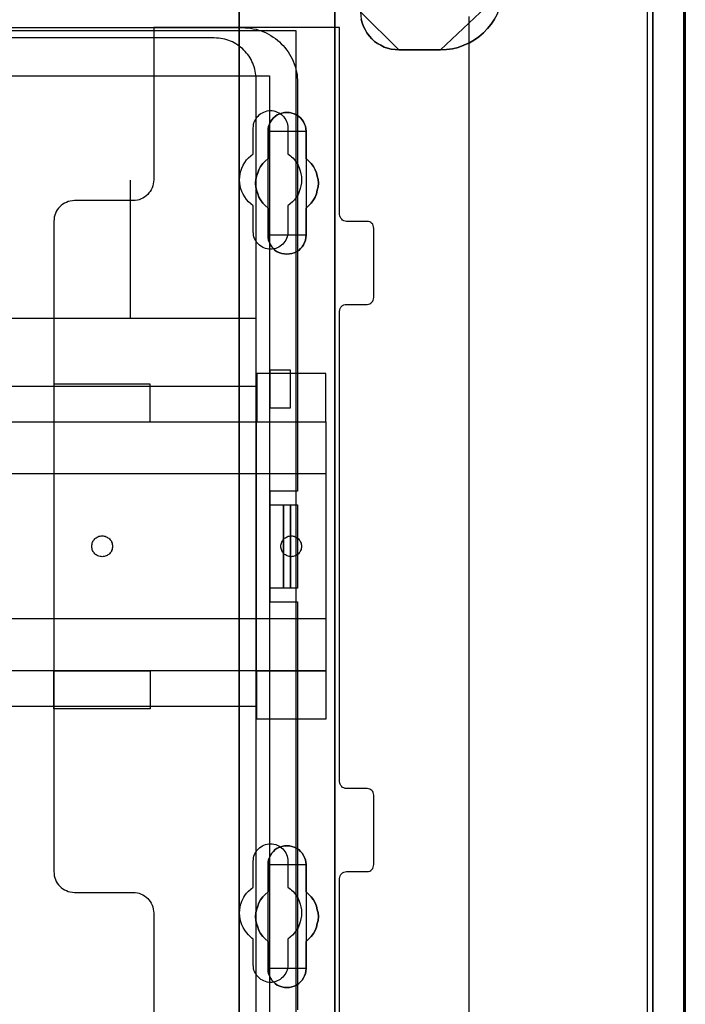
# Model space of a CAD drawing. Extents: x -635870 to -372006, y -44437 to 104716.
# Tile 129 of 246: x -612104 to -611143, y -32046 to -30623. Entities that reach past the tile are written whole.
import ezdxf

# ---------------------------------------------------------------- set-up
doc = ezdxf.new("R2010")
doc.units = 0
doc.header["$MEASUREMENT"] = 0
doc.layers.get('0').update_dxf_attribs({"color": 252})
for name, color, linetype in [('30', 7, 'Continuous'), ('5', 7, 'Continuous'), ('50', 7, 'Continuous')]:
    doc.layers.add(name, color=color, linetype=linetype)

# ---------------------------------------------------------------- blocks, each defined once
blk = doc.blocks.new('*U1036')
at = {"layer": '5', "color": 7}
for points in [[(896, -801.193125), (896, -20.806875), (895.948446, -19.779375), (895.896893, -18.751875), (895.793785, -17.724375), (895.587571, -16.74825), (895.381356, -15.72075), (895.072034, -14.744625), (894.762712, -13.7685), (894.401836, -12.84375), (893.989407, -11.919), (893.525424, -10.99425), (893.061441, -10.120875), (892.494351, -9.2475), (891.927261, -8.4255), (891.257063, -7.6035), (890.586865, -6.832875), (889.865114, -6.113625), (889.143363, -5.394375), (888.370058, -4.7265), (887.545199, -4.058625), (886.720341, -3.4935)], [(891.310316, -20.805704), (891.310316, -801.191648)], [(891.310316, -801.191648), (891.310316, -20.805704)], [(849.187723, -84.307315), (849.3424, -84.821093), (849.497077, -85.33487), (849.754872, -85.79727), (850.012667, -86.25967), (850.373581, -86.722069), (850.734494, -87.133092), (851.095407, -87.492736), (851.559438, -87.801002), (852.023469, -88.057891), (852.4875, -88.31478), (853.00309, -88.468913), (853.51868, -88.623046), (854.085829, -88.674424), (854.601419, -88.725802), (860.633823, -88.725802), (861.510326, -88.674424), (862.386829, -88.571669), (863.211773, -88.366158), (864.036718, -88.057891), (864.810103, -87.698247), (865.531929, -87.287225), (866.202196, -86.824825), (866.872463, -86.25967), (867.439612, -85.643137), (867.955202, -85.026604), (868.419233, -84.307315)], [(868.419233, -84.307315), (867.955202, -85.026604), (867.439612, -85.643137), (866.872463, -86.25967), (866.202196, -86.824825), (865.531929, -87.287225), (864.810103, -87.698247), (864.036718, -88.057891), (863.211773, -88.366158), (862.386829, -88.571669), (861.510326, -88.674424), (860.633823, -88.725802), (854.601419, -88.725802), (854.601419, -88.725802), (854.085829, -88.674424), (853.51868, -88.623046), (853.00309, -88.468913), (852.4875, -88.31478), (852.023469, -88.057891), (851.559438, -87.801002), (851.095407, -87.492736), (850.734494, -87.133092), (850.373581, -86.722069), (850.012667, -86.25967), (849.754872, -85.79727), (849.497077, -85.33487), (849.3424, -84.821093), (849.187723, -84.307315)], [(831.556707, -401.905292), (831.556707, -78.807593), (831.556707, -73.721462), (832.1754, -73.721462), (844.755492, -73.721462), (845.374185, -73.721462), (845.374185, -78.807593), (845.374185, -148.780413), (845.374185, -173.234937), (845.374185, -298.744188)], [(845.375805, -298.745361), (845.375805, -173.235456), (845.375805, -148.780804), (845.375805, -78.807619), (845.375805, -73.721462), (844.757006, -73.721462), (832.174751, -73.721462), (831.555951, -73.721462), (831.555951, -78.807619), (831.555951, -401.907002)]]:
    blk.add_lwpolyline(points, dxfattribs=at)
at = {"layer": '5', "color": 59}
for points in [[(891.307665, -20.806406), (891.307665, -801.190946), (891.307665, -20.806406)], [(895.997349, -20.806406), (895.997349, -780.795001), (895.997349, -20.806406)]]:
    blk.add_lwpolyline(points, close=True, dxfattribs=at)
at = {"layer": '5', "color": 7}
for points in [[(831.555951, -401.907625), (831.555951, -78.808532), (831.555951, -401.907625)], [(845.373154, -78.808532), (845.373154, -148.782882), (845.373154, -78.808532)], [(860.632521, -88.725802), (861.50915, -88.674419), (862.38578, -88.571652), (863.210843, -88.366118), (864.035906, -88.057818), (864.809403, -87.698134), (865.531333, -87.287066), (866.201697, -86.824616), (866.872061, -86.259398), (867.439292, -85.642797), (867.954957, -85.026196), (868.419055, -84.306828), (868.831586, -83.587461), (869.140985, -82.765326), (869.398817, -81.943191), (869.605083, -81.121057), (869.656649, -80.196155), (860.632521, -88.725802)], [(849.084605, -83.228271), (849.136189, -83.793438), (849.187773, -84.307226), (849.342524, -84.821014), (849.497275, -85.334802), (849.755194, -85.797211), (850.013112, -86.25962), (850.374198, -86.722029), (850.735284, -87.133059), (851.09637, -87.492711), (851.560624, -87.800984), (852.024877, -88.057878), (852.489131, -88.314772), (853.004968, -88.468908), (853.520805, -88.623044), (854.088226, -88.674423), (854.604064, -88.725802), (849.084605, -83.228271)], [(860.635172, -88.723154), (854.601413, -88.723154), (860.635172, -88.723154)], [(837.073768, -117.908727), (836.76441, -117.703194), (836.506612, -117.446279), (836.300373, -117.189363), (836.094134, -116.881064), (835.939455, -116.572766), (835.784776, -116.213084), (835.733217, -115.853402), (835.733217, -115.49372), (835.733217, -111.588602), (835.32074, -111.22892), (834.959822, -110.869238), (834.650464, -110.40679), (834.392666, -109.995724), (834.237987, -109.533276), (834.083308, -109.019445), (833.980189, -108.505614), (833.928629, -107.991782), (833.980189, -107.477951), (834.083308, -106.96412), (834.237987, -106.501671), (834.392666, -106.039223), (834.650464, -105.576775), (834.959822, -105.16571), (835.32074, -104.806028), (835.733217, -104.446346), (835.733217, -100.489845), (835.733217, -100.130163), (835.784776, -99.770481), (835.939455, -99.462182), (836.094134, -99.1025), (836.300373, -98.845585), (836.506612, -98.537286), (836.76441, -98.331753), (837.073768, -98.126221), (837.434685, -97.972071), (837.744043, -97.869305), (838.104961, -97.766539), (838.465878, -97.766539), (838.826796, -97.766539), (839.187713, -97.869305), (839.497071, -97.972071), (839.857989, -98.126221), (840.167347, -98.331753), (840.425145, -98.537286), (840.682943, -98.845585), (840.837622, -99.1025), (840.992301, -99.462182), (841.14698, -99.770481), (841.19854, -100.130163), (841.250099, -100.489845), (841.250099, -104.446346), (841.611017, -104.806028), (841.971934, -105.16571), (842.281292, -105.576775), (842.539091, -106.039223), (842.745329, -106.501671), (842.848448, -106.96412), (842.951568, -107.477951), (843.003127, -107.991782), (842.951568, -108.505614), (842.848448, -109.019445), (842.745329, -109.533276), (842.539091, -109.995724), (842.281292, -110.40679), (841.971934, -110.869238), (841.611017, -111.22892), (841.250099, -111.588602), (841.250099, -115.49372), (841.19854, -115.853402), (841.14698, -116.213084), (840.992301, -116.572766), (840.837622, -116.881064), (840.682943, -117.189363), (840.425145, -117.446279), (840.167347, -117.703194), (839.857989, -117.908727), (839.497071, -118.062876), (839.187713, -118.165643), (838.826796, -118.217026), (838.465878, -118.268409), (838.104961, -118.217026), (837.744043, -118.165643), (837.434685, -118.062876), (837.073768, -117.908727)], [(837.073768, -117.908727), (837.434685, -118.062876), (837.744043, -118.165643), (838.104961, -118.217026), (838.465878, -118.268409), (838.826796, -118.217026), (839.187713, -118.165643), (839.497071, -118.062876), (839.857989, -117.908727), (840.167347, -117.703194), (840.425145, -117.446279), (840.682943, -117.189363), (840.837622, -116.881064), (840.992301, -116.572766), (841.14698, -116.213084), (841.19854, -115.853402), (841.250099, -115.49372), (841.250099, -111.588602), (841.611017, -111.22892), (841.971934, -110.869238), (842.281292, -110.40679), (842.539091, -109.995724), (842.745329, -109.533276), (842.848448, -109.019445), (842.951568, -108.505614), (843.003127, -107.991782), (842.951568, -107.477951), (842.848448, -106.96412), (842.745329, -106.501671), (842.539091, -106.039223), (842.281292, -105.576775), (841.971934, -105.16571), (841.611017, -104.806028), (841.250099, -104.446346), (841.250099, -100.489845), (841.19854, -100.130163), (841.14698, -99.770481), (840.992301, -99.462182), (840.837622, -99.1025), (840.682943, -98.845585), (840.425145, -98.537286), (840.167347, -98.331753), (839.857989, -98.126221), (839.497071, -97.972071), (839.187713, -97.869305), (838.826796, -97.766539), (838.465878, -97.766539), (838.104961, -97.766539), (837.744043, -97.869305), (837.434685, -97.972071), (837.073768, -98.126221), (836.76441, -98.331753), (836.506612, -98.537286), (836.300373, -98.845585), (836.094134, -99.1025), (835.939455, -99.462182), (835.784776, -99.770481), (835.733217, -100.130163), (835.733217, -100.489845), (835.733217, -104.446346), (835.32074, -104.806028), (834.959822, -105.16571), (834.650464, -105.576775), (834.392666, -106.039223), (834.237987, -106.501671), (834.083308, -106.96412), (833.980189, -107.477951), (833.928629, -107.991782), (833.980189, -108.505614), (834.083308, -109.019445), (834.237987, -109.533276), (834.392666, -109.995724), (834.650464, -110.40679), (834.959822, -110.869238), (835.32074, -111.22892), (835.733217, -111.588602), (835.733217, -115.49372), (835.733217, -115.853402), (835.784776, -116.213084), (835.939455, -116.572766), (836.094134, -116.881064), (836.300373, -117.189363), (836.506612, -117.446279), (836.76441, -117.703194), (837.073768, -117.908727)], [(837.073768, -117.908727), (837.434685, -118.062876), (837.744043, -118.165643), (838.104961, -118.217026), (838.465878, -118.268409), (838.826796, -118.217026), (839.187713, -118.165643), (839.497071, -118.062876), (839.857989, -117.908727), (840.167347, -117.703194), (840.425145, -117.446279), (840.682943, -117.189363), (840.837622, -116.881064), (840.992301, -116.572766), (841.14698, -116.213084), (841.19854, -115.853402), (841.250099, -115.49372), (841.250099, -111.588602), (841.611017, -111.22892), (841.971934, -110.869238), (842.281292, -110.40679), (842.539091, -109.995724), (842.745329, -109.533276), (842.848448, -109.019445), (842.951568, -108.505614), (843.003127, -107.991782), (842.951568, -107.477951), (842.848448, -106.96412), (842.745329, -106.501671), (842.539091, -106.039223), (842.281292, -105.576775), (841.971934, -105.16571), (841.611017, -104.806028), (841.250099, -104.446346), (841.250099, -100.489845), (841.19854, -100.130163), (841.14698, -99.770481), (840.992301, -99.462182), (840.837622, -99.1025), (840.682943, -98.845585), (840.425145, -98.537286), (840.167347, -98.331753), (839.857989, -98.126221), (839.497071, -97.972071), (839.187713, -97.869305), (838.826796, -97.766539), (838.465878, -97.766539), (838.104961, -97.766539), (837.744043, -97.869305), (837.434685, -97.972071), (837.073768, -98.126221), (836.76441, -98.331753), (836.506612, -98.537286), (836.300373, -98.845585), (836.094134, -99.1025), (835.939455, -99.462182), (835.784776, -99.770481), (835.733217, -100.130163), (835.733217, -100.489845), (835.733217, -104.446346), (835.32074, -104.806028), (834.959822, -105.16571), (834.650464, -105.576775), (834.392666, -106.039223), (834.237987, -106.501671), (834.083308, -106.96412), (833.980189, -107.477951), (833.928629, -107.991782), (833.980189, -108.505614), (834.083308, -109.019445), (834.237987, -109.533276), (834.392666, -109.995724), (834.650464, -110.40679), (834.959822, -110.869238), (835.32074, -111.22892), (835.733217, -111.588602), (835.733217, -115.49372), (835.733217, -115.853402), (835.784776, -116.213084), (835.939455, -116.572766), (836.094134, -116.881064), (836.300373, -117.189363), (836.506612, -117.446279), (836.76441, -117.703194), (837.073768, -117.908727)], [(841.250792, -100.491471), (841.199233, -100.131574), (841.147674, -99.771677), (840.992997, -99.463195), (840.838321, -99.103298), (840.683644, -98.846229), (840.425849, -98.537746), (840.168054, -98.332091), (839.858701, -98.126435), (839.497788, -97.972194), (839.188434, -97.869366), (838.827522, -97.766539), (838.466609, -97.766539), (838.105697, -97.766539), (837.744784, -97.869366), (837.43543, -97.972194), (837.074518, -98.126435), (836.765164, -98.332091), (836.507369, -98.537746), (836.301133, -98.846229), (836.094898, -99.103298), (835.940221, -99.463195), (835.785544, -99.771677), (835.733985, -100.131574), (835.733985, -100.491471), (841.250792, -100.491471)], [(835.733985, -104.447786), (835.733985, -100.488823), (835.733985, -104.447786)], [(841.248141, -100.488823), (841.248141, -104.447786), (841.248141, -100.488823)], [(835.733985, -104.445138), (835.321332, -104.804808), (834.960261, -105.164479), (834.650771, -105.57553), (834.392864, -106.037963), (834.238119, -106.500397), (834.083374, -106.96283), (833.980211, -107.476644), (833.928629, -107.990459), (833.980211, -108.504274), (834.083374, -109.018088), (834.238119, -109.531903), (834.392864, -109.994336), (834.650771, -110.405388), (834.960261, -110.867821), (835.321332, -111.227491), (835.733985, -111.587161), (835.733985, -104.445138)], [(841.248141, -111.587161), (841.609462, -111.227491), (841.970783, -110.867821), (842.280486, -110.405388), (842.538572, -109.994336), (842.745041, -109.531903), (842.848276, -109.018088), (842.95151, -108.504274), (843.003127, -107.990459), (842.95151, -107.476644), (842.848276, -106.96283), (842.745041, -106.500397), (842.538572, -106.037963), (842.280486, -105.57553), (841.970783, -105.164479), (841.609462, -104.804808), (841.248141, -104.445138), (841.248141, -111.587161)], [(835.733985, -115.493162), (835.733985, -111.587161), (835.733985, -115.493162)], [(841.248141, -111.587161), (841.248141, -115.493162), (841.248141, -111.587161)], [(835.733985, -115.490514), (835.733985, -115.850612), (835.785544, -116.210709), (835.940221, -116.570807), (836.094898, -116.879461), (836.301133, -117.188116), (836.507369, -117.445329), (836.765164, -117.702541), (837.074518, -117.908311), (837.43543, -118.062639), (837.744784, -118.165524), (838.105697, -118.216966), (838.466609, -118.268409), (838.827522, -118.216966), (839.188434, -118.165524), (839.497788, -118.062639), (839.858701, -117.908311), (840.168054, -117.702541), (840.425849, -117.445329), (840.683644, -117.188116), (840.838321, -116.879461), (840.992997, -116.570807), (841.147674, -116.210709), (841.199233, -115.850612), (841.250792, -115.490514), (835.733985, -115.490514)], [(845.373154, -148.780234), (845.373154, -173.238419), (845.373154, -148.780234)], [(845.373154, -173.235771), (845.373154, -298.746832), (845.373154, -173.235771)], [(839.857989, -223.892479), (839.497071, -224.046608), (839.187713, -224.149361), (838.826796, -224.252114), (838.465878, -224.252114), (838.104961, -224.252114), (837.744043, -224.149361), (837.434685, -224.046608), (837.073768, -223.892479), (836.76441, -223.686973), (836.506612, -223.43009), (836.300373, -223.173208), (836.094134, -222.864949), (835.939455, -222.55669), (835.784776, -222.197054), (835.733217, -221.888795), (835.733217, -221.477783), (835.733217, -217.57317), (835.32074, -217.213534), (834.959822, -216.853899), (834.650464, -216.442887), (834.392666, -215.980498), (834.237987, -215.51811), (834.083308, -215.004345), (833.980189, -214.541956), (833.928629, -213.976815), (833.980189, -213.46305), (834.083308, -213.000661), (834.237987, -212.486897), (834.392666, -212.024508), (834.650464, -211.56212), (834.959822, -211.151108), (835.32074, -210.791472), (835.733217, -210.431837), (835.733217, -206.475846), (835.733217, -206.116211), (835.784776, -205.807952), (835.939455, -205.448317), (836.094134, -205.140058), (836.300373, -204.831799), (836.506612, -204.574916), (836.76441, -204.318034), (837.073768, -204.112528), (837.434685, -203.958398), (837.744043, -203.855645), (838.104961, -203.752892), (838.465878, -203.752892), (838.826796, -203.752892), (839.187713, -203.855645), (839.497071, -203.958398), (839.857989, -204.112528), (840.167347, -204.318034), (840.425145, -204.574916), (840.682943, -204.831799), (840.837622, -205.140058), (840.992301, -205.448317), (841.14698, -205.807952), (841.19854, -206.116211), (841.250099, -206.475846), (841.250099, -210.431837), (841.611017, -210.791472), (841.971934, -211.151108), (842.281292, -211.56212), (842.539091, -212.024508), (842.745329, -212.486897), (842.848448, -213.000661), (842.951568, -213.46305), (843.003127, -213.976815), (842.951568, -214.541956), (842.848448, -215.004345), (842.745329, -215.51811), (842.539091, -215.980498), (842.281292, -216.442887), (841.971934, -216.853899), (841.611017, -217.213534), (841.250099, -217.57317), (841.250099, -221.477783), (841.19854, -221.888795), (841.14698, -222.197054), (840.992301, -222.55669), (840.837622, -222.864949), (840.682943, -223.173208), (840.425145, -223.43009), (840.167347, -223.686973), (839.857989, -223.892479)], [(837.073768, -223.892479), (837.434685, -224.046608), (837.744043, -224.149361), (838.104961, -224.252114), (838.465878, -224.252114), (838.826796, -224.252114), (839.187713, -224.149361), (839.497071, -224.046608), (839.857989, -223.892479), (840.167347, -223.686973), (840.425145, -223.43009), (840.682943, -223.173208), (840.837622, -222.864949), (840.992301, -222.55669), (841.14698, -222.197054), (841.19854, -221.888795), (841.250099, -221.477783), (841.250099, -217.57317), (841.611017, -217.213534), (841.971934, -216.853899), (842.281292, -216.442887), (842.539091, -215.980498), (842.745329, -215.51811), (842.848448, -215.004345), (842.951568, -214.541956), (843.003127, -213.976815), (842.951568, -213.46305), (842.848448, -213.000661), (842.745329, -212.486897), (842.539091, -212.024508), (842.281292, -211.56212), (841.971934, -211.151108), (841.611017, -210.791472), (841.250099, -210.431837), (841.250099, -206.475846), (841.19854, -206.116211), (841.14698, -205.807952), (840.992301, -205.448317), (840.837622, -205.140058), (840.682943, -204.831799), (840.425145, -204.574916), (840.167347, -204.318034), (839.857989, -204.112528), (839.497071, -203.958398), (839.187713, -203.855645), (838.826796, -203.752892), (838.465878, -203.752892), (838.104961, -203.752892), (837.744043, -203.855645), (837.434685, -203.958398), (837.073768, -204.112528), (836.76441, -204.318034), (836.506612, -204.574916), (836.300373, -204.831799), (836.094134, -205.140058), (835.939455, -205.448317), (835.784776, -205.807952), (835.733217, -206.116211), (835.733217, -206.475846), (835.733217, -210.431837), (835.32074, -210.791472), (834.959822, -211.151108), (834.650464, -211.56212), (834.392666, -212.024508), (834.237987, -212.486897), (834.083308, -213.000661), (833.980189, -213.46305), (833.928629, -213.976815), (833.980189, -214.541956), (834.083308, -215.004345), (834.237987, -215.51811), (834.392666, -215.980498), (834.650464, -216.442887), (834.959822, -216.853899), (835.32074, -217.213534), (835.733217, -217.57317), (835.733217, -221.477783), (835.733217, -221.888795), (835.784776, -222.197054), (835.939455, -222.55669), (836.094134, -222.864949), (836.300373, -223.173208), (836.506612, -223.43009), (836.76441, -223.686973), (837.073768, -223.892479)], [(837.073768, -223.892479), (837.434685, -224.046608), (837.744043, -224.149361), (838.104961, -224.252114), (838.465878, -224.252114), (838.826796, -224.252114), (839.187713, -224.149361), (839.497071, -224.046608), (839.857989, -223.892479), (840.167347, -223.686973), (840.425145, -223.43009), (840.682943, -223.173208), (840.837622, -222.864949), (840.992301, -222.55669), (841.14698, -222.197054), (841.19854, -221.888795), (841.250099, -221.477783), (841.250099, -217.57317), (841.611017, -217.213534), (841.971934, -216.853899), (842.281292, -216.442887), (842.539091, -215.980498), (842.745329, -215.51811), (842.848448, -215.004345), (842.951568, -214.541956), (843.003127, -213.976815), (842.951568, -213.46305), (842.848448, -213.000661), (842.745329, -212.486897), (842.539091, -212.024508), (842.281292, -211.56212), (841.971934, -211.151108), (841.611017, -210.791472), (841.250099, -210.431837), (841.250099, -206.475846), (841.19854, -206.116211), (841.14698, -205.807952), (840.992301, -205.448317), (840.837622, -205.140058), (840.682943, -204.831799), (840.425145, -204.574916), (840.167347, -204.318034), (839.857989, -204.112528), (839.497071, -203.958398), (839.187713, -203.855645), (838.826796, -203.752892), (838.465878, -203.752892), (838.104961, -203.752892), (837.744043, -203.855645), (837.434685, -203.958398), (837.073768, -204.112528), (836.76441, -204.318034), (836.506612, -204.574916), (836.300373, -204.831799), (836.094134, -205.140058), (835.939455, -205.448317), (835.784776, -205.807952), (835.733217, -206.116211), (835.733217, -206.475846), (835.733217, -210.431837), (835.32074, -210.791472), (834.959822, -211.151108), (834.650464, -211.56212), (834.392666, -212.024508), (834.237987, -212.486897), (834.083308, -213.000661), (833.980189, -213.46305), (833.928629, -213.976815), (833.980189, -214.541956), (834.083308, -215.004345), (834.237987, -215.51811), (834.392666, -215.980498), (834.650464, -216.442887), (834.959822, -216.853899), (835.32074, -217.213534), (835.733217, -217.57317), (835.733217, -221.477783), (835.733217, -221.888795), (835.784776, -222.197054), (835.939455, -222.55669), (836.094134, -222.864949), (836.300373, -223.173208), (836.506612, -223.43009), (836.76441, -223.686973), (837.073768, -223.892479)], [(841.250792, -206.477824), (841.199233, -206.117928), (841.147674, -205.809445), (840.992997, -205.449548), (840.838321, -205.141065), (840.683644, -204.832582), (840.425849, -204.575513), (840.168054, -204.318444), (839.858701, -204.112789), (839.497788, -203.958547), (839.188434, -203.85572), (838.827522, -203.752892), (838.466609, -203.752892), (838.105697, -203.752892), (837.744784, -203.85572), (837.43543, -203.958547), (837.074518, -204.112789), (836.765164, -204.318444), (836.507369, -204.575513), (836.301133, -204.832582), (836.094898, -205.141065), (835.940221, -205.449548), (835.785544, -205.809445), (835.733985, -206.117928), (835.733985, -206.477824), (841.250792, -206.477824)], [(835.733985, -210.43414), (835.733985, -206.475176), (835.733985, -210.43414)], [(841.248141, -206.475176), (841.248141, -210.43414), (841.248141, -206.475176)], [(835.733985, -210.431492), (835.321332, -210.791162), (834.960261, -211.150832), (834.650771, -211.561884), (834.392864, -212.024317), (834.238119, -212.48675), (834.083374, -213.000565), (833.980211, -213.462998), (833.928629, -213.976812), (833.980211, -214.542009), (834.083374, -215.004442), (834.238119, -215.518256), (834.392864, -215.980689), (834.650771, -216.443123), (834.960261, -216.854174), (835.321332, -217.213845), (835.733985, -217.573515), (835.733985, -210.431492)], [(841.248141, -217.573515), (841.609462, -217.213845), (841.970783, -216.854174), (842.280486, -216.443123), (842.538572, -215.980689), (842.745041, -215.518256), (842.848276, -215.004442), (842.95151, -214.542009), (843.003127, -213.976812), (842.95151, -213.462998), (842.848276, -213.000565), (842.745041, -212.48675), (842.538572, -212.024317), (842.280486, -211.561884), (841.970783, -211.150832), (841.609462, -210.791162), (841.248141, -210.431492), (841.248141, -217.573515)], [(835.733985, -221.479516), (835.733985, -217.570867), (835.733985, -221.479516)], [(841.248141, -217.570867), (841.248141, -221.479516), (841.248141, -217.570867)], [(835.733985, -221.476867), (835.733985, -221.888015), (835.785544, -222.196376), (835.940221, -222.55613), (836.094898, -222.864491), (836.301133, -223.172852), (836.507369, -223.429819), (836.765164, -223.686786), (837.074518, -223.89236), (837.43543, -224.04654), (837.744784, -224.149327), (838.105697, -224.252114), (838.466609, -224.252114), (838.827522, -224.252114), (839.188434, -224.149327), (839.497788, -224.04654), (839.858701, -223.89236), (840.168054, -223.686786), (840.425849, -223.429819), (840.683644, -223.172852), (840.838321, -222.864491), (840.992997, -222.55613), (841.147674, -222.196376), (841.199233, -221.888015), (841.250792, -221.476867), (835.733985, -221.476867)]]:
    blk.add_lwpolyline(points, close=True, dxfattribs=at)
at = {"layer": '50', "color": 7}
for points in [[(895.766709, -801.133213), (895.766709, -20.558787), (895.715375, -19.53212), (895.66404, -18.556787), (895.510037, -17.530121), (895.356035, -16.554788), (895.150698, -15.579455), (894.842692, -14.655455), (894.534687, -13.731456), (894.175347, -12.807456), (893.764673, -11.934789), (893.302664, -11.113456), (892.840656, -10.24079), (892.327313, -9.47079), (891.762636, -8.70079), (891.146625, -7.930791), (890.530614, -7.212124), (889.863269, -6.544791), (889.144589, -5.877458), (888.425909, -5.261458), (887.655895, -4.645458), (886.885882, -4.132125), (886.064533, -3.618792)], [(890.538865, -801.136518), (890.538865, -20.552831)], [(864.765487, -397.907699), (864.765487, -84.554755), (864.765487, -83.887281)], [(503.983265, -85.921426), (839.76091, -85.921426), (839.76091, -735.000783), (503.983265, -735.000783), (503.983265, -85.921426)], [(507.824617, -92.486155), (835.919558, -92.486155), (835.919558, -379.414356), (507.824617, -379.414356), (507.824617, -92.486155)]]:
    blk.add_lwpolyline(points, dxfattribs=at)
blk = doc.blocks.new('*U1037')
at = {"layer": '50', "color": 7}
for points in [[(512.000243, -85.500372), (832.001083, -85.500372), (832.421087, -85.521389), (832.82009, -85.542407), (833.219094, -85.584442), (833.597097, -85.668511), (833.996101, -85.752581), (834.374104, -85.857668), (834.752107, -85.983772), (835.109111, -86.130893), (835.466114, -86.278015), (835.802117, -86.467171), (836.13812, -86.656328), (836.474123, -86.866502), (836.789125, -87.076675), (837.083128, -87.328884), (837.377131, -87.581092), (837.650133, -87.833301), (837.923136, -88.106527), (838.175138, -88.40077), (838.40614, -88.716031), (838.637142, -89.010274), (838.847144, -89.346552), (839.036145, -89.68283), (839.204147, -90.019108), (839.372148, -90.376404), (839.51915, -90.754717), (839.645151, -91.112012), (839.750152, -91.490325), (839.834152, -91.889655), (839.918153, -92.288985), (839.960154, -92.688315), (839.981154, -93.087645), (840.002154, -93.507993), (840.002154, -152.524789), (835.970118, -152.524789), (835.970118, -168.476979), (840.002154, -168.476979), (840.002154, -227.493776)], [(834.016113, -227.999417), (834.016113, -93.002352), (833.995113, -92.687085), (833.974113, -92.371819), (833.932113, -92.07757), (833.890113, -91.783322), (833.827113, -91.489073), (833.743113, -91.194825), (833.638112, -90.921594), (833.533112, -90.648363), (833.407112, -90.39615), (833.281111, -90.122919), (833.134111, -89.870706), (832.98711, -89.63951), (832.81911, -89.408315), (832.630109, -89.17712), (832.441109, -88.945924), (832.231108, -88.756764), (832.021108, -88.546587), (831.811107, -88.357427), (831.580107, -88.189285), (831.349106, -88.021143), (831.097105, -87.853001), (830.845105, -87.726894), (830.593104, -87.57977), (830.320103, -87.474681), (830.047102, -87.369592), (829.774102, -87.264504), (829.480101, -87.180433), (829.1861, -87.117379), (828.892099, -87.075344), (828.598098, -87.033308), (828.283097, -87.012291), (827.968097, -86.991273), (515.970229, -86.991273)], [(509.985212, -127.5157), (834.016113, -127.5157), (834.016113, -127.5157), (834.016113, -93.002676), (833.995113, -92.687393), (833.974113, -92.37211), (833.932113, -92.077845), (833.890113, -91.783581), (833.827113, -91.489316), (833.743113, -91.195052), (833.638112, -90.921806), (833.533112, -90.64856), (833.407112, -90.396334), (833.281111, -90.123088), (833.134111, -89.870861), (832.98711, -89.639653), (832.81911, -89.408446), (832.630109, -89.177238), (832.441109, -88.94603), (832.231108, -88.75686), (832.021108, -88.546671), (831.811107, -88.357501), (831.580107, -88.18935), (831.349106, -88.021199), (831.097105, -87.853047), (830.845105, -87.726934), (830.593104, -87.579802), (830.320103, -87.474707), (830.047102, -87.369613), (829.774102, -87.264518), (829.480101, -87.180443), (829.1861, -87.117386), (828.892099, -87.075348), (828.598098, -87.033311), (828.283097, -87.012292), (827.968097, -86.991273), (515.970229, -86.991273)], [(834.016113, -127.5157), (834.016113, -93.002676), (833.995113, -92.687393), (833.974113, -92.37211), (833.932113, -92.077845), (833.890113, -91.783581), (833.827113, -91.489316), (833.743113, -91.195052), (833.638112, -90.921806), (833.533112, -90.64856), (833.407112, -90.396334), (833.281111, -90.123088), (833.134111, -89.870861), (832.98711, -89.639653), (832.81911, -89.408446), (832.630109, -89.177238), (832.441109, -88.94603), (832.231108, -88.75686), (832.021108, -88.546671), (831.811107, -88.357501), (831.580107, -88.18935), (831.349106, -88.021199), (831.097105, -87.853047), (830.845105, -87.726934), (830.593104, -87.579802), (830.320103, -87.474707), (830.047102, -87.369613), (829.774102, -87.264518), (829.480101, -87.180443), (829.1861, -87.117386), (828.892099, -87.075348), (828.598098, -87.033311), (828.283097, -87.012292), (827.968097, -86.991273), (515.970229, -86.991273)], [(509.985212, -127.5157), (834.016113, -127.5157)], [(815.84856, -127.558071), (815.84856, -107.546106)], [(838.970901, -134.994037), (835.967276, -134.994037), (835.967276, -140.483623), (838.970901, -140.483623), (838.970901, -134.994037)], [(509.985212, -137.34823), (834.016113, -137.34823), (834.016113, -183.650891), (509.985212, -183.650891), (509.985212, -137.34823)], [(835.967276, -154.479023), (837.984715, -154.479023), (837.984715, -166.522746), (835.967276, -166.522746), (835.967276, -154.479023)], [(837.982064, -154.479023), (838.970901, -154.479023), (838.970901, -166.522746), (837.982064, -166.522746), (837.982064, -154.479023)], [(838.970901, -154.479023), (840.002154, -154.479023), (840.002154, -166.522746), (838.970901, -166.522746), (838.970901, -154.479023)]]:
    blk.add_lwpolyline(points, dxfattribs=at)
blk = doc.blocks.new('*U1038')
at = {"layer": '30', "color": 7}
for points in [[(846.056088, -235.501397), (846.056088, -208.508866), (846.078465, -208.283741), (846.145594, -208.103641), (846.2351, -207.92354), (846.36936, -207.765953), (846.503619, -207.65339), (846.682631, -207.56334), (846.861644, -207.518315), (847.063033, -207.495802), (850.06149, -207.495802), (850.240502, -207.47329), (850.419515, -207.405752), (850.598527, -207.315702), (850.732786, -207.180627), (850.844669, -207.023039), (850.934175, -206.865451), (850.978928, -206.662838), (851.001305, -206.460226), (851.001305, -196.442147), (850.978928, -196.262047), (850.934175, -196.081947), (850.844669, -195.901846), (850.732786, -195.766771), (850.598527, -195.654209), (850.419515, -195.564158), (850.240502, -195.519133), (850.06149, -195.496621), (847.063033, -195.496621), (846.861644, -195.474108), (846.682631, -195.406571), (846.503619, -195.316521), (846.36936, -195.181445), (846.2351, -195.04637), (846.145594, -194.86627), (846.078465, -194.68617), (846.056088, -194.483557), (846.056088, -126.518212), (846.078465, -126.315599), (846.145594, -126.112986), (846.2351, -125.932886), (846.36936, -125.775298), (846.503619, -125.662736), (846.682631, -125.572685), (846.861644, -125.52766), (847.063033, -125.505148), (850.06149, -125.505148), (850.06149, -125.505148), (850.240502, -125.482635), (850.419515, -125.415098), (850.598527, -125.325048), (850.732786, -125.189972), (850.844669, -125.054897), (850.934175, -124.874797), (850.978928, -124.694697), (851.001305, -124.492084), (851.001305, -114.541543), (850.978928, -114.316418), (850.934175, -114.113805), (850.844669, -113.933705), (850.732786, -113.798629), (850.598527, -113.663554), (850.419515, -113.573504), (850.240502, -113.528479), (850.06149, -113.505966), (847.063033, -113.505966), (846.861644, -113.483454), (846.682631, -113.438429), (846.503619, -113.325866), (846.36936, -113.213303), (846.2351, -113.055716), (846.145594, -112.875615), (846.078465, -112.695515), (846.056088, -112.492902), (846.056088, -85.500372), (819.226609, -85.500372), (819.226609, -107.517632), (819.204233, -107.810295), (819.15948, -108.102958), (819.09235, -108.395621), (819.002844, -108.665771), (818.868584, -108.935922), (818.711949, -109.18356), (818.532936, -109.408685), (818.353924, -109.63381), (818.130158, -109.813911), (817.906393, -109.994011), (817.660251, -110.151599), (817.391732, -110.264161), (817.123214, -110.376724), (816.854695, -110.444261), (816.541424, -110.489287), (816.250529, -110.511799), (807.769818, -110.511799), (807.478922, -110.534312), (807.165651, -110.579337), (806.874756, -110.646874), (806.606237, -110.759437), (806.337719, -110.872), (806.091577, -111.029587), (805.867811, -111.209688), (805.666422, -111.389788), (805.465033, -111.614913), (805.286021, -111.840039), (805.151762, -112.087677), (805.017502, -112.357827), (804.927996, -112.627977), (804.860867, -112.92064), (804.816113, -113.213303), (804.793737, -113.505966), (804.793737, -207.495802), (804.816113, -207.788465), (804.860867, -208.081128), (804.927996, -208.373791), (805.017502, -208.643942), (805.151762, -208.914092), (805.286021, -209.16173), (805.465033, -209.386855), (805.666422, -209.611981), (805.867811, -209.792081), (806.091577, -209.972181), (806.337719, -210.129769), (806.606237, -210.242332), (806.874756, -210.354894), (807.165651, -210.422432), (807.478922, -210.467457), (807.769818, -210.48997), (816.250529, -210.48997), (816.541424, -210.512482), (816.854695, -210.557507), (817.123214, -210.625045), (817.391732, -210.737607), (817.660251, -210.85017), (817.906393, -211.007758), (818.130158, -211.187858), (818.353924, -211.367958), (818.532936, -211.593084), (818.711949, -211.818209), (818.868584, -212.065847), (819.002844, -212.335997), (819.09235, -212.606148), (819.15948, -212.898811), (819.204233, -213.191474), (819.226609, -213.484137), (819.226609, -235.501397)], [(850.06149, -125.505148), (850.240502, -125.482635), (850.419515, -125.415098), (850.598527, -125.325048), (850.732786, -125.189972), (850.844669, -125.054897), (850.934175, -124.874797), (850.978928, -124.694697), (851.001305, -124.492084), (851.001305, -114.541543), (850.978928, -114.316418), (850.934175, -114.113805), (850.844669, -113.933705), (850.732786, -113.798629), (850.598527, -113.663554), (850.419515, -113.573504), (850.240502, -113.528479), (850.06149, -113.505966), (847.063033, -113.505966), (846.861644, -113.483454), (846.682631, -113.438429), (846.503619, -113.325866), (846.36936, -113.213303), (846.2351, -113.055716), (846.145594, -112.875615), (846.078465, -112.695515), (846.056088, -112.492902), (846.056088, -85.500372), (819.226609, -85.500372), (819.226609, -107.517632), (819.204233, -107.810295), (819.15948, -108.102958), (819.09235, -108.395621), (819.002844, -108.665771), (818.868584, -108.935922), (818.711949, -109.18356), (818.532936, -109.408685), (818.353924, -109.63381), (818.130158, -109.813911), (817.906393, -109.994011), (817.660251, -110.151599), (817.391732, -110.264161), (817.123214, -110.376724), (816.854695, -110.444261), (816.541424, -110.489287), (816.250529, -110.511799), (807.769818, -110.511799), (807.478922, -110.534312), (807.165651, -110.579337), (806.874756, -110.646874), (806.606237, -110.759437), (806.337719, -110.872), (806.091577, -111.029587), (805.867811, -111.209688), (805.666422, -111.389788), (805.465033, -111.614913), (805.286021, -111.840039), (805.151762, -112.087677), (805.017502, -112.357827), (804.927996, -112.627977), (804.860867, -112.92064), (804.816113, -113.213303), (804.793737, -113.505966), (804.793737, -207.495802), (804.816113, -207.788465), (804.860867, -208.081128), (804.927996, -208.373791), (805.017502, -208.643942), (805.151762, -208.914092), (805.286021, -209.16173), (805.465033, -209.386855), (805.666422, -209.611981), (805.867811, -209.792081), (806.091577, -209.972181), (806.337719, -210.129769), (806.606237, -210.242332), (806.874756, -210.354894), (807.165651, -210.422432), (807.478922, -210.467457), (807.769818, -210.48997), (816.250529, -210.48997), (816.541424, -210.512482), (816.854695, -210.557507), (817.123214, -210.625045), (817.391732, -210.737607), (817.660251, -210.85017), (817.906393, -211.007758), (818.130158, -211.187858), (818.353924, -211.367958), (818.532936, -211.593084), (818.711949, -211.818209), (818.868584, -212.065847), (819.002844, -212.335997), (819.09235, -212.606148), (819.15948, -212.898811), (819.204233, -213.191474), (819.226609, -213.484137), (819.226609, -235.501397)], [(846.056088, -235.501397), (846.056088, -208.508866), (846.078465, -208.283741), (846.145594, -208.103641), (846.2351, -207.92354), (846.36936, -207.765953), (846.503619, -207.65339), (846.682631, -207.56334), (846.861644, -207.518315), (847.063033, -207.495802), (850.06149, -207.495802), (850.240502, -207.47329), (850.419515, -207.405752), (850.598527, -207.315702), (850.732786, -207.180627), (850.844669, -207.023039), (850.934175, -206.865451), (850.978928, -206.662838), (851.001305, -206.460226), (851.001305, -196.442147), (850.978928, -196.262047), (850.934175, -196.081947), (850.844669, -195.901846), (850.732786, -195.766771), (850.598527, -195.654209), (850.419515, -195.564158), (850.240502, -195.519133), (850.06149, -195.496621), (847.063033, -195.496621), (846.861644, -195.474108), (846.682631, -195.406571), (846.503619, -195.316521), (846.36936, -195.181445), (846.2351, -195.04637), (846.145594, -194.86627), (846.078465, -194.68617), (846.056088, -194.483557), (846.056088, -126.518212), (846.078465, -126.315599), (846.145594, -126.112986), (846.2351, -125.932886), (846.36936, -125.775298), (846.503619, -125.662736), (846.682631, -125.572685), (846.861644, -125.52766), (847.063033, -125.505148), (850.06149, -125.505148)], [(833.591788, -115.015831), (833.591788, -111.255808), (833.233686, -110.985627), (832.897966, -110.670415), (832.607008, -110.332689), (832.360813, -109.972447), (832.136999, -109.58969), (831.957948, -109.206933), (831.801278, -108.801661), (831.711753, -108.373874), (831.644609, -107.968602), (831.622227, -107.5183), (831.644609, -107.090513), (831.711753, -106.662726), (831.801278, -106.234939), (831.957948, -105.807152), (832.136999, -105.40188), (832.360813, -104.996608), (832.629389, -104.636366), (832.920347, -104.321155), (833.256068, -104.028458), (833.591788, -103.758277), (833.591788, -100.020769), (833.61417, -99.773103), (833.636551, -99.525437), (833.703695, -99.277771), (833.793221, -99.052619), (833.905128, -98.827468), (834.017035, -98.624832), (834.173704, -98.422196), (834.330374, -98.242076), (834.509425, -98.08447), (834.710857, -97.926864), (834.91229, -97.814289), (835.136103, -97.701713), (835.359917, -97.611653), (835.606112, -97.544107), (835.852307, -97.499077), (836.098503, -97.499077), (836.344698, -97.499077), (836.590893, -97.544107), (836.837088, -97.611653), (837.060902, -97.701713), (837.284716, -97.814289), (837.486148, -97.926864), (837.68758, -98.08447), (837.866631, -98.242076), (838.023301, -98.422196), (838.157589, -98.624832), (838.291877, -98.827468), (838.403784, -99.052619), (838.49331, -99.277771), (838.560454, -99.525437), (838.582835, -99.773103), (838.605217, -100.020769), (838.605217, -103.758277), (838.784268, -103.893368), (838.963319, -104.028458), (839.14237, -104.186064), (839.299039, -104.34367), (839.589997, -104.658881), (839.836192, -105.019123), (840.060006, -105.40188), (840.239057, -105.784637), (840.373345, -106.189909), (840.485252, -106.617696), (840.552396, -107.045483), (840.574778, -107.47327), (840.552396, -107.923572), (840.485252, -108.351359), (840.395727, -108.779146), (840.239057, -109.206933), (840.060006, -109.63472), (839.813811, -110.039992), (839.567616, -110.377719), (839.254277, -110.69293), (838.940937, -110.985627), (838.605217, -111.255808), (838.605217, -115.015831), (838.582835, -115.263497), (838.560454, -115.511164), (838.49331, -115.75883), (838.403784, -115.983981), (838.291877, -116.209132), (838.157589, -116.411768), (838.023301, -116.614404), (837.866631, -116.794525), (837.68758, -116.952131), (837.486148, -117.087221), (837.284716, -117.222312), (837.060902, -117.334887), (836.837088, -117.424948), (836.590893, -117.492493), (836.344698, -117.515008), (836.098503, -117.537523), (835.852307, -117.515008), (835.606112, -117.492493), (835.359917, -117.424948), (835.136103, -117.334887), (834.91229, -117.222312), (834.710857, -117.087221), (834.509425, -116.952131), (834.330374, -116.794525), (834.173704, -116.614404), (834.017035, -116.411768), (833.905128, -116.209132), (833.793221, -115.983981), (833.703695, -115.75883), (833.636551, -115.511164), (833.61417, -115.263497), (833.591788, -115.015831)], [(844.087401, -135.521016), (834.127457, -135.521016), (834.127457, -142.480318), (844.087401, -142.480318), (844.087401, -135.521016)], [(818.690471, -137.030454), (804.793737, -137.030454), (804.793737, -142.480318), (818.690471, -142.480318), (818.690471, -137.030454)], [(499.9802, -142.47767), (844.087401, -142.47767), (844.087401, -178.455247), (499.9802, -178.455247), (499.9802, -142.47767)], [(499.9802, -149.974543), (844.087401, -149.974543), (844.087401, -170.958374), (499.9802, -170.958374), (499.9802, -149.974543)], [(811.775969, -161.975896), (811.61914, -161.953367), (811.46231, -161.930838), (811.30548, -161.908309), (811.171055, -161.863252), (811.036629, -161.795665), (810.924608, -161.728078), (810.812587, -161.637962), (810.700565, -161.547847), (810.610948, -161.435202), (810.521331, -161.322557), (810.454119, -161.209913), (810.386906, -161.074739), (810.342097, -160.939566), (810.319693, -160.781863), (810.297289, -160.624161), (810.297289, -160.466459), (810.297289, -160.308756), (810.319693, -160.173583), (810.342097, -160.01588), (810.386906, -159.880707), (810.454119, -159.745533), (810.521331, -159.632889), (810.610948, -159.520244), (810.700565, -159.407599), (810.812587, -159.317484), (810.924608, -159.227368), (811.036629, -159.159781), (811.171055, -159.092194), (811.30548, -159.024608), (811.46231, -159.002079), (811.61914, -158.97955), (811.775969, -158.957021), (811.932799, -158.97955), (812.067225, -159.002079), (812.224054, -159.024608), (812.35848, -159.092194), (812.492905, -159.159781), (812.604927, -159.227368), (812.716948, -159.317484), (812.828969, -159.407599), (812.918586, -159.520244), (813.008203, -159.632889), (813.09782, -159.745533), (813.142629, -159.880707), (813.209841, -160.01588), (813.232246, -160.173583), (813.25465, -160.308756), (813.277054, -160.466459), (813.25465, -160.624161), (813.232246, -160.781863), (813.209841, -160.939566), (813.142629, -161.074739), (813.09782, -161.209913), (813.008203, -161.322557), (812.918586, -161.435202), (812.828969, -161.547847), (812.716948, -161.637962), (812.604927, -161.728078), (812.492905, -161.795665), (812.35848, -161.863252), (812.224054, -161.908309), (812.067225, -161.930838), (811.932799, -161.953367), (811.775969, -161.975896)], [(839.073693, -161.975896), (838.916863, -161.953367), (838.782438, -161.930838), (838.648012, -161.908309), (838.491183, -161.863252), (838.379161, -161.795665), (838.244736, -161.728078), (838.132715, -161.637962), (838.020693, -161.547847), (837.931076, -161.435202), (837.841459, -161.322557), (837.774247, -161.209913), (837.707034, -161.074739), (837.662225, -160.939566), (837.617417, -160.781863), (837.595013, -160.624161), (837.595013, -160.466459), (837.595013, -160.308756), (837.617417, -160.173583), (837.662225, -160.01588), (837.707034, -159.880707), (837.774247, -159.745533), (837.841459, -159.632889), (837.931076, -159.520244), (838.020693, -159.407599), (838.132715, -159.317484), (838.244736, -159.227368), (838.379161, -159.159781), (838.491183, -159.092194), (838.648012, -159.024608), (838.782438, -159.002079), (838.916863, -158.97955), (839.073693, -158.957021), (839.230523, -158.97955), (839.364948, -159.002079), (839.521778, -159.024608), (839.656204, -159.092194), (839.790629, -159.159781), (839.90265, -159.227368), (840.014672, -159.317484), (840.126693, -159.407599), (840.21631, -159.520244), (840.305927, -159.632889), (840.395544, -159.745533), (840.440352, -159.880707), (840.507565, -160.01588), (840.529969, -160.173583), (840.552374, -160.308756), (840.574778, -160.466459), (840.552374, -160.624161), (840.529969, -160.781863), (840.507565, -160.939566), (840.440352, -161.074739), (840.395544, -161.209913), (840.305927, -161.322557), (840.21631, -161.435202), (840.126693, -161.547847), (840.014672, -161.637962), (839.90265, -161.728078), (839.790629, -161.795665), (839.656204, -161.863252), (839.521778, -161.908309), (839.364948, -161.930838), (839.230523, -161.953367), (839.073693, -161.975896)], [(818.690471, -183.971315), (804.793737, -183.971315), (804.793737, -178.452599), (818.690471, -178.452599), (818.690471, -183.971315)], [(844.087401, -185.478105), (834.127457, -185.478105), (834.127457, -178.452599), (844.087401, -178.452599), (844.087401, -185.478105)], [(833.591788, -220.981), (833.591788, -217.243492), (833.412737, -217.108401), (833.233686, -216.950795), (833.054635, -216.793189), (832.897966, -216.635584), (832.607008, -216.297857), (832.360813, -215.937615), (832.136999, -215.554858), (831.957948, -215.172102), (831.801278, -214.744315), (831.711753, -214.339043), (831.644609, -213.911256), (831.622227, -213.460953), (831.644609, -213.033166), (831.711753, -212.605379), (831.801278, -212.177592), (831.957948, -211.77232), (832.047473, -211.569684), (832.136999, -211.367048), (832.248906, -211.164412), (832.360813, -210.961776), (832.629389, -210.62405), (832.920347, -210.308838), (833.256068, -210.016142), (833.591788, -209.745961), (833.591788, -205.985937), (833.61417, -205.738271), (833.636551, -205.490605), (833.703695, -205.242939), (833.793221, -205.017788), (833.905128, -204.792637), (834.017035, -204.590001), (834.173704, -204.40988), (834.330374, -204.207244), (834.509425, -204.049638), (834.710857, -203.914547), (834.91229, -203.779457), (835.136103, -203.666881), (835.359917, -203.576821), (835.606112, -203.531791), (835.852307, -203.48676), (836.098503, -203.464245), (836.344698, -203.48676), (836.590893, -203.531791), (836.837088, -203.576821), (837.060902, -203.666881), (837.284716, -203.779457), (837.486148, -203.914547), (837.68758, -204.049638), (837.866631, -204.207244), (838.023301, -204.40988), (838.157589, -204.590001), (838.291877, -204.792637), (838.403784, -205.017788), (838.49331, -205.242939), (838.560454, -205.490605), (838.582835, -205.738271), (838.605217, -205.985937), (838.605217, -209.745961), (838.784268, -209.881051), (838.963319, -210.016142), (839.14237, -210.151232), (839.299039, -210.308838), (839.589997, -210.646565), (839.836192, -211.006807), (840.060006, -211.367048), (840.239057, -211.77232), (840.373345, -212.177592), (840.485252, -212.582864), (840.552396, -213.033166), (840.574778, -213.460953), (840.552396, -213.88874), (840.485252, -214.339043), (840.395727, -214.76683), (840.239057, -215.194617), (840.060006, -215.599889), (839.813811, -216.005161), (839.567616, -216.365402), (839.254277, -216.680614), (838.940937, -216.97331), (838.605217, -217.243492), (838.605217, -220.981), (838.582835, -221.228666), (838.560454, -221.476332), (838.49331, -221.723998), (838.403784, -221.949149), (838.291877, -222.1743), (838.157589, -222.376936), (838.023301, -222.579572), (837.866631, -222.759693), (837.68758, -222.917299), (837.486148, -223.074905), (837.284716, -223.18748), (837.060902, -223.300056), (836.837088, -223.390116), (836.590893, -223.457661), (836.344698, -223.502692), (836.098503, -223.502692), (835.852307, -223.502692), (835.606112, -223.457661), (835.359917, -223.390116), (835.136103, -223.300056), (834.91229, -223.18748), (834.710857, -223.074905), (834.509425, -222.917299), (834.330374, -222.759693), (834.173704, -222.579572), (834.017035, -222.376936), (833.905128, -222.1743), (833.793221, -221.949149), (833.703695, -221.723998), (833.636551, -221.476332), (833.61417, -221.228666), (833.591788, -220.981)]]:
    blk.add_lwpolyline(points, dxfattribs=at)
blk.add_lwpolyline([(499.9802, -142.47767), (844.087401, -142.47767), (844.087401, -178.455247), (499.9802, -178.455247), (499.9802, -142.47767)], close=True, dxfattribs=at)

msp = doc.modelspace()

# ---------------------------------------------------------------- block references
at = {"xscale": 10, "yscale": 10, "zscale": 10}
for name in ['*U1036', '*U1038', '*U1037']:
    msp.add_blockref(name, (-620103.1, -29779.7), dxfattribs=at)

doc.saveas('drawing.dxf')
